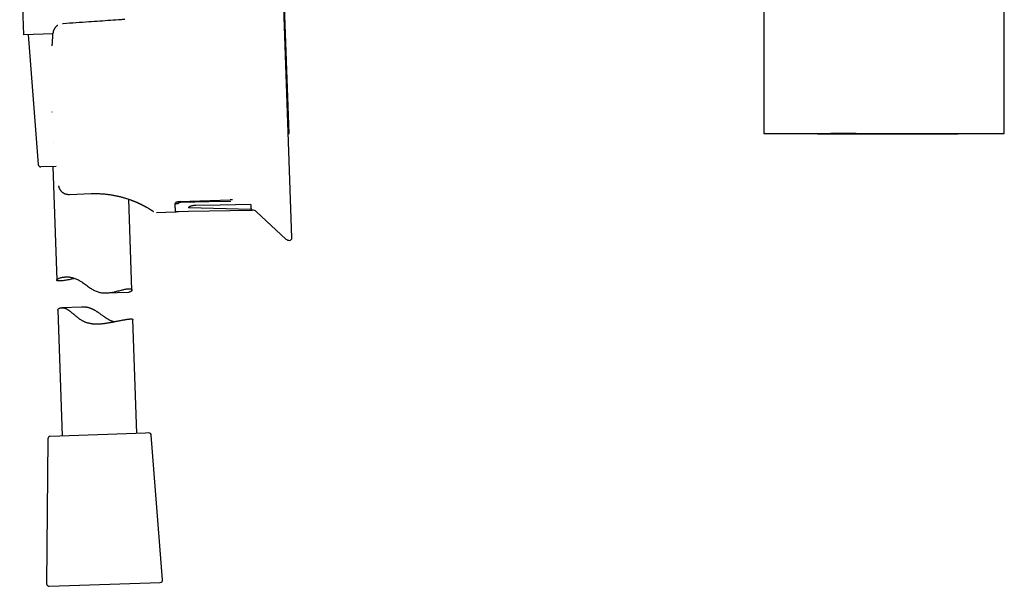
# Model space of a CAD drawing. Header units: millimetres. Extents: x 8 to 692, y 12 to 782.
# Tile 20 of 34: x 137 to 334, y 467 to 580. Entities that reach past the tile are written whole.
import ezdxf

# ---------------------------------------------------------------- set-up
doc = ezdxf.new("R2010")
doc.units = ezdxf.units.MM

msp = doc.modelspace()

# ---------------------------------------------------------------- linework, layer by layer
at = {"color": 7, "linetype": 'Continuous', "lineweight": 30}
for p, q in [((190.66, 557.49), (186.49, 676.75)), ((285.75, 643.72), (285.75, 557.48)), ((136.71, 599.73), (137.5, 577.25)), ((191.25, 536.58), (189.3, 592.23)), ((333.95, 557.48), (333.95, 583.7)), ((145.42, 579.44), (145.27, 579.43)), ((143.37, 577.45), (137.5, 577.25)), ((138.39, 577.28), (140.43, 551.22)), ((143.38, 577.55), (143.38, 577.52)), ((144.01, 550.87), (140.95, 550.76)), ((143.32, 550.84), (144.12, 528.09)), ((146.58, 545.27), (146.67, 545.27)), ((146.67, 545.27), (151.01, 545.42)), ((159.19, 526.1), (158.56, 544.3)), ((158.95, 544.16), (158.98, 544.15)), ((161.82, 542.86), (161.83, 542.86)), ((161.97, 542.78), (161.82, 542.86)), ((162.42, 542.52), (162.42, 542.52)), ((162.43, 542.52), (162.42, 542.52)), ((162.43, 542.52), (162.43, 542.52)), ((162.44, 542.51), (162.46, 542.5)), ((162.45, 542.51), (162.46, 542.5)), ((162.46, 542.5), (162.45, 542.51)), ((168.76, 543.81), (178.89, 544.15)), ((168.97, 543.69), (168.76, 543.81)), ((183.06, 542.21), (170.51, 542.57)), ((163.5, 541.84), (163.53, 541.82)), ((164.11, 541.65), (167.85, 541.75)), ((168.54, 541.87), (170.52, 541.9)), ((170.52, 541.9), (183.06, 542.12)), ((183.06, 542.12), (183.3, 542.12)), ((184.14, 541.8), (190.05, 536.33)), ((154.04, 525.52), (158.54, 525.68)), ((149.1, 522.71), (145.15, 522.57)), ((144.32, 522.08), (145.21, 496.88)), ((160.2, 497.4), (159.4, 520.2)), ((161.93, 497.46), (142.84, 496.79)), ((162.57, 497.48), (161.93, 497.46)), ((142.35, 496.3), (142.11, 467.27)), ((165.35, 468.08), (163.08, 497.02)), ((142.63, 466.77), (164.87, 467.54))]:
    msp.add_line(p, q, dxfattribs=at)
at = {"color": 7, "linetype": 'Continuous', "lineweight": 30, "flags": 128}
for points in [[(168.97, 543.69), (174.59, 543.83), (179, 543.93)], [(183, 543.23), (176.84, 543.12), (172, 543.04)], [(147.83, 528.42), (147.8, 528.41), (147.56, 528.36), (147.31, 528.32), (147.07, 528.27), (146.83, 528.22), (146.59, 528.18), (146.36, 528.14), (146.14, 528.1), (145.93, 528.06), (145.72, 528.03), (145.53, 528), (145.34, 527.98), (145.18, 527.96), (145.03, 527.95), (144.89, 527.94), (144.76, 527.93), (144.64, 527.93), (144.53, 527.93), (144.43, 527.94), (144.35, 527.95), (144.28, 527.96), (144.22, 527.98), (144.18, 528), (144.15, 528.02), (144.12, 528.05), (144.12, 528.08), (144.12, 528.12), (144.13, 528.15), (144.16, 528.19), (144.2, 528.23), (144.25, 528.28), (144.32, 528.32), (144.4, 528.37), (144.49, 528.41), (144.59, 528.46), (144.7, 528.5), (144.83, 528.55), (144.97, 528.59), (145.12, 528.63), (145.29, 528.66), (145.41, 528.68), (145.53, 528.7), (145.66, 528.71), (145.76, 528.72), (145.87, 528.73), (145.98, 528.73), (146.09, 528.73), (146.23, 528.73), (146.39, 528.73), (146.55, 528.72), (146.71, 528.7), (146.88, 528.67), (147.05, 528.64), (147.23, 528.6), (147.41, 528.56), (147.58, 528.51), (147.76, 528.45), (147.94, 528.38), (148.12, 528.3), (148.3, 528.22), (148.48, 528.12), (148.67, 528.02), (148.85, 527.91), (149, 527.82), (149.16, 527.72), (149.31, 527.61), (149.46, 527.51), (149.66, 527.36), (149.87, 527.21), (150.07, 527.06), (150.28, 526.91), (150.49, 526.77), (150.7, 526.62), (150.86, 526.51), (151.02, 526.41), (151.19, 526.3), (151.36, 526.2), (151.52, 526.11), (151.69, 526.02), (151.86, 525.94), (152.04, 525.86), (152.22, 525.79), (152.41, 525.72), (152.59, 525.67), (152.79, 525.62), (152.97, 525.59), (153.16, 525.56), (153.35, 525.54), (153.53, 525.52), (153.72, 525.52), (153.91, 525.52), (154.1, 525.52), (154.29, 525.53), (154.54, 525.56), (154.78, 525.59), (155.03, 525.62), (155.27, 525.66), (155.5, 525.71), (155.73, 525.76), (155.96, 525.81), (156.18, 525.87), (156.4, 525.92), (156.61, 525.98), (156.82, 526.03), (157.02, 526.08), (157.22, 526.13), (157.41, 526.18), (157.59, 526.22), (157.76, 526.26), (157.88, 526.28), (157.98, 526.31), (158.09, 526.32), (158.19, 526.34), (158.29, 526.35), (158.38, 526.36), (158.47, 526.37), (158.55, 526.37), (158.55, 526.37)]]:
    msp.add_lwpolyline(points, dxfattribs=at)
at = {"color": 7, "linetype": 'Continuous', "lineweight": 30}
for centre, radius, start, end in [((140.93, 551.26), 0.5, 184.4813, 272), ((183.32, 540.92), 1.2, 47.1969, 91), ((190.75, 536.56), 0.5, 272, 2), ((190.73, 537.06), 1, 227.1969, 272), ((162.58, 496.98), 0.5, 4.4813, 92), ((142.85, 496.29), 0.5, 92, 179.5187), ((164.85, 468.04), 0.5, 272, 4.4813), ((142.61, 467.27), 0.5, 179.5187, 272)]:
    msp.add_arc(centre, radius, start, end, dxfattribs=at)
for points, knots in [([(157.05, 580.26), (156.34, 580.21), (154.9, 580.1), (152.74, 579.95), (150.44, 579.79), (148, 579.62), (146.28, 579.5), (145.42, 579.44)], [0, 0, 0, 0, 0.184814, 0.370485, 0.557006, 0.77792, 1, 1, 1, 1]), ([(157.75, 580.32), (157.63, 580.31), (157.4, 580.28), (157.17, 580.26), (157.05, 580.26)], [0, 0, 0, 0, 0.499111, 1, 1, 1, 1]), ([(144.32, 579.12), (144.31, 579.11), (144.27, 579.09), (144.22, 579.05), (144.16, 579.01), (144.09, 578.95), (144.02, 578.89), (143.94, 578.82), (143.87, 578.73), (143.79, 578.64), (143.72, 578.54), (143.65, 578.43), (143.58, 578.31), (143.53, 578.19), (143.48, 578.07), (143.44, 577.95), (143.41, 577.82), (143.39, 577.69), (143.38, 577.6), (143.38, 577.56)], [0, 0, 0, 0, 0.0260255, 0.0644151, 0.1040762, 0.1488739, 0.1990181, 0.2545061, 0.3155086, 0.3821123, 0.4450602, 0.512452, 0.5844025, 0.6609818, 0.72524, 0.7916965, 0.8599012, 0.9295266, 1, 1, 1, 1]), ([(143.23, 575.01), (143.24, 575.18), (143.26, 575.5), (143.29, 576.09), (143.31, 576.51), (143.33, 576.76)], [0, 0, 0, 0, 0.27965, 0.55962, 1, 1, 1, 1]), ([(143.33, 576.76), (143.34, 576.91), (143.35, 577.17), (143.37, 577.43), (143.38, 577.55)], [0, 0, 0, 0, 0.559944, 1, 1, 1, 1]), ([(143.33, 576.78), (143.33, 576.78), (143.33, 576.77), (143.33, 576.77), (143.33, 576.76)], [0, 0, 0, 0, 0.376681, 1, 1, 1, 1]), ([(143.23, 575.01), (143.23, 575.01), (143.23, 575.02), (143.23, 575.02), (143.24, 575.02)], [0, 0, 0, 0, 0.626746, 1, 1, 1, 1]), ([(143.28, 575.91), (143.28, 575.91), (143.28, 575.9), (143.28, 575.89), (143.28, 575.89)], [0, 0, 0, 0, 0.340945, 1, 1, 1, 1]), ([(143.16, 561.77), (143.16, 561.77), (143.16, 561.77), (143.16, 561.76), (143.16, 561.76)], [0, 0, 0, 0, 0.191819, 1, 1, 1, 1]), ([(190.52, 557.49), (190.53, 557.49), (190.55, 557.49), (190.59, 557.49), (190.62, 557.49), (190.64, 557.49), (190.66, 557.49), (190.67, 557.49), (190.65, 557.49), (190.64, 557.48), (190.62, 557.48), (190.61, 557.48), (190.61, 557.48)], [0, 0, 0, 0, 0.037347, 0.075698, 0.114034, 0.152273, 0.190398, 0.228488, 0.46333, 0.725329, 0.987351, 1, 1, 1, 1]), ([(190.52, 557.48), (190.53, 557.48), (190.56, 557.48), (190.59, 557.48), (190.61, 557.48)], [0, 0, 0, 0, 0.40199, 1, 1, 1, 1]), ([(285.75, 557.48), (285.75, 557.48), (285.75, 557.48), (285.76, 557.48), (285.78, 557.48), (285.81, 557.48), (285.85, 557.48), (285.9, 557.48), (285.95, 557.48), (286.01, 557.48), (286.08, 557.48), (286.16, 557.48), (286.25, 557.48), (286.34, 557.48), (286.45, 557.48), (286.56, 557.48), (286.68, 557.48), (286.8, 557.48), (286.94, 557.48), (287.09, 557.48), (287.24, 557.48), (287.4, 557.48), (287.57, 557.48), (287.75, 557.48), (287.94, 557.48), (288.13, 557.48), (288.33, 557.48), (288.53, 557.48), (288.75, 557.48), (288.97, 557.48), (289.19, 557.48), (289.43, 557.48), (289.67, 557.48), (289.92, 557.48), (290.18, 557.48), (290.44, 557.48), (290.71, 557.48), (290.99, 557.48), (291.28, 557.48), (291.57, 557.48), (291.87, 557.48), (292.18, 557.48), (292.5, 557.48), (292.81, 557.48), (293.11, 557.48), (293.42, 557.48), (293.72, 557.48), (294.03, 557.48), (294.35, 557.48), (294.72, 557.48), (295.14, 557.48), (295.61, 557.48), (296.09, 557.49), (296.57, 557.49), (297.04, 557.49), (297.51, 557.49), (297.99, 557.49), (298.47, 557.49), (298.95, 557.49), (299.4, 557.5), (299.81, 557.5), (300.19, 557.5), (300.57, 557.5), (300.96, 557.5), (301.35, 557.51), (301.73, 557.51), (302.11, 557.51), (302.48, 557.51), (302.92, 557.5), (303.43, 557.5), (303.98, 557.5), (304.53, 557.49), (305.07, 557.49), (305.62, 557.49), (306.16, 557.48), (306.69, 557.48), (307.16, 557.48), (307.55, 557.48), (307.88, 557.48), (308.2, 557.48), (308.53, 557.48), (308.86, 557.48), (309.19, 557.48), (309.51, 557.48), (309.73, 557.48), (309.84, 557.48)], [0, 0, 0, 0, 0.006991, 0.019095, 0.031198, 0.043341, 0.055485, 0.067628, 0.079434, 0.09124, 0.103045, 0.114887, 0.126729, 0.138571, 0.150506, 0.162442, 0.174377, 0.18635, 0.198323, 0.210296, 0.222402, 0.234509, 0.246614, 0.25876, 0.270907, 0.283053, 0.294868, 0.306684, 0.318499, 0.330351, 0.342203, 0.354055, 0.366, 0.377947, 0.389892, 0.401875, 0.413859, 0.425842, 0.437957, 0.450074, 0.46219, 0.474346, 0.486503, 0.498658, 0.509683, 0.520709, 0.531734, 0.542789, 0.553844, 0.564899, 0.580535, 0.596171, 0.611844, 0.627518, 0.642138, 0.656757, 0.671408, 0.686058, 0.700302, 0.714554, 0.725581, 0.73661, 0.747637, 0.758695, 0.769754, 0.780811, 0.79124, 0.801668, 0.812097, 0.827778, 0.843458, 0.858087, 0.872715, 0.887374, 0.902033, 0.916286, 0.930546, 0.939212, 0.947878, 0.95655, 0.965222, 0.973913, 0.982604, 0.991302, 1, 1, 1, 1]), ([(285.75, 557.48), (285.79, 557.48), (285.87, 557.48), (285.99, 557.48), (286.12, 557.48), (286.24, 557.48), (286.35, 557.48), (286.44, 557.48), (286.53, 557.48), (286.61, 557.48), (286.68, 557.48), (286.74, 557.48), (286.81, 557.48), (286.93, 557.48), (287.12, 557.48), (287.38, 557.48), (287.68, 557.47), (288.02, 557.47), (288.39, 557.47), (288.77, 557.47), (289.12, 557.47), (289.44, 557.46), (289.74, 557.46), (290.02, 557.46), (290.3, 557.46), (290.62, 557.46), (290.96, 557.46), (291.34, 557.45), (291.67, 557.45), (291.95, 557.45), (292.18, 557.45), (292.42, 557.45), (292.67, 557.45), (292.92, 557.45), (293.17, 557.44), (293.39, 557.44), (293.57, 557.44), (293.73, 557.44), (293.87, 557.44), (294.02, 557.44), (294.16, 557.44), (294.3, 557.44), (294.44, 557.44), (294.62, 557.44), (294.85, 557.43), (295.13, 557.43), (295.42, 557.43), (295.67, 557.43), (295.88, 557.43), (296.04, 557.43), (296.22, 557.43), (296.4, 557.43), (296.59, 557.42), (296.83, 557.42), (297.12, 557.42), (297.46, 557.42), (297.79, 557.42), (298.12, 557.42), (298.44, 557.41), (298.77, 557.41), (299.09, 557.41), (299.4, 557.41), (299.71, 557.41), (299.96, 557.4), (300.14, 557.4), (300.27, 557.4), (300.39, 557.4), (300.52, 557.4), (300.65, 557.4), (300.79, 557.4), (300.94, 557.4), (301.11, 557.4), (301.29, 557.4), (301.45, 557.4), (301.58, 557.4), (301.69, 557.4), (301.79, 557.39), (301.88, 557.39), (301.96, 557.39), (302.03, 557.39), (302.1, 557.39), (302.18, 557.39), (302.26, 557.39), (302.36, 557.39), (302.48, 557.39), (302.62, 557.39), (302.75, 557.39), (302.87, 557.39), (302.98, 557.39), (303.08, 557.39), (303.17, 557.39), (303.25, 557.39), (303.34, 557.39), (303.44, 557.39), (303.54, 557.39), (303.65, 557.39), (303.76, 557.38), (303.88, 557.38), (304, 557.38), (304.13, 557.38), (304.26, 557.38), (304.39, 557.38), (304.54, 557.38), (304.68, 557.38), (304.82, 557.38), (304.94, 557.38), (305.06, 557.38), (305.16, 557.38), (305.27, 557.38), (305.37, 557.38), (305.48, 557.38), (305.59, 557.38), (305.72, 557.38), (305.85, 557.38), (305.98, 557.38), (306.12, 557.37), (306.25, 557.37), (306.38, 557.37), (306.49, 557.37), (306.6, 557.37), (306.7, 557.37), (306.8, 557.37), (306.9, 557.37), (307, 557.37), (307.11, 557.37), (307.23, 557.37), (307.38, 557.37), (307.56, 557.37), (307.76, 557.37), (307.95, 557.37), (308.15, 557.37), (308.34, 557.37), (308.52, 557.37), (308.71, 557.37), (308.88, 557.37), (309.04, 557.37), (309.18, 557.37), (309.33, 557.37), (309.48, 557.37), (309.62, 557.37), (309.74, 557.37), (309.84, 557.37), (309.93, 557.37), (310, 557.37), (310.06, 557.37), (310.11, 557.37), (310.16, 557.37), (310.2, 557.37), (310.25, 557.37), (310.3, 557.37), (310.36, 557.37), (310.44, 557.37), (310.54, 557.37), (310.65, 557.37), (310.78, 557.37), (310.92, 557.37), (311.07, 557.37), (311.24, 557.37), (311.41, 557.37), (311.59, 557.37), (311.76, 557.37), (311.92, 557.37), (312.09, 557.37), (312.29, 557.37), (312.5, 557.37), (312.74, 557.37), (312.96, 557.37), (313.17, 557.37), (313.37, 557.37), (313.55, 557.37), (313.72, 557.37), (313.87, 557.37), (314.01, 557.37), (314.14, 557.37), (314.25, 557.37), (314.35, 557.37), (314.44, 557.37), (314.53, 557.37), (314.62, 557.37), (314.71, 557.37), (314.81, 557.37), (314.94, 557.37), (315.09, 557.37), (315.26, 557.37), (315.44, 557.37), (315.65, 557.37), (315.89, 557.37), (316.16, 557.38), (316.4, 557.38), (316.6, 557.38), (316.77, 557.38), (316.93, 557.38), (317.06, 557.38), (317.18, 557.38), (317.27, 557.38), (317.36, 557.38), (317.45, 557.38), (317.52, 557.38), (317.61, 557.38), (317.7, 557.38), (317.8, 557.38), (317.92, 557.38), (318.04, 557.38), (318.16, 557.38), (318.28, 557.39), (318.4, 557.39), (318.51, 557.39), (318.63, 557.39), (318.75, 557.39), (318.87, 557.39), (318.97, 557.39), (319.05, 557.39), (319.13, 557.39), (319.22, 557.39), (319.32, 557.39), (319.42, 557.39), (319.52, 557.39), (319.64, 557.39), (319.76, 557.39), (319.88, 557.39), (319.99, 557.39), (320.09, 557.4), (320.19, 557.4), (320.26, 557.4), (320.33, 557.4), (320.38, 557.4), (320.43, 557.4), (320.48, 557.4), (320.54, 557.4), (320.62, 557.4), (320.71, 557.4), (320.81, 557.4), (320.91, 557.4), (321.01, 557.4), (321.11, 557.4), (321.2, 557.4), (321.3, 557.4), (321.41, 557.4), (321.53, 557.4), (321.67, 557.4), (321.8, 557.41), (321.92, 557.41), (322.02, 557.41), (322.12, 557.41), (322.2, 557.41), (322.29, 557.41), (322.37, 557.41), (322.47, 557.41), (322.57, 557.41), (322.68, 557.41), (322.8, 557.41), (322.92, 557.41), (323.05, 557.41), (323.22, 557.41), (323.43, 557.42), (323.66, 557.42), (323.89, 557.42), (324.11, 557.42), (324.32, 557.42), (324.57, 557.42), (324.85, 557.43), (325.17, 557.43), (325.51, 557.43), (325.87, 557.43), (326.26, 557.43), (326.63, 557.44), (326.93, 557.44), (327.17, 557.44), (327.35, 557.44), (327.52, 557.44), (327.7, 557.44), (327.87, 557.45), (328.05, 557.45), (328.23, 557.45), (328.42, 557.45), (328.62, 557.45), (328.83, 557.45), (329.04, 557.45), (329.26, 557.45), (329.49, 557.46), (329.7, 557.46), (329.91, 557.46), (330.1, 557.46), (330.28, 557.46), (330.45, 557.46), (330.62, 557.46), (330.77, 557.46), (330.91, 557.46), (331.05, 557.47), (331.18, 557.47), (331.32, 557.47), (331.46, 557.47), (331.6, 557.47), (331.74, 557.47), (331.88, 557.47), (332.02, 557.47), (332.16, 557.47), (332.3, 557.47), (332.44, 557.47), (332.56, 557.47), (332.66, 557.48), (332.74, 557.48), (332.82, 557.48), (332.9, 557.48), (332.98, 557.48), (333.07, 557.48), (333.16, 557.48), (333.26, 557.48), (333.36, 557.48), (333.47, 557.48), (333.59, 557.48), (333.72, 557.48), (333.84, 557.48), (333.92, 557.48), (333.95, 557.48)], [0, 0, 0, 0, 0.003054, 0.006664, 0.010035, 0.013168, 0.016062, 0.018458, 0.020662, 0.022674, 0.024495, 0.026124, 0.027603, 0.029078, 0.035325, 0.041738, 0.048306, 0.05717, 0.066071, 0.07494, 0.083717, 0.090651, 0.097396, 0.103939, 0.110321, 0.116707, 0.125108, 0.133604, 0.142236, 0.147063, 0.1521, 0.157347, 0.162791, 0.168233, 0.173612, 0.17889, 0.182337, 0.185619, 0.188735, 0.191717, 0.194666, 0.197588, 0.200483, 0.203353, 0.209113, 0.214946, 0.220898, 0.227066, 0.230385, 0.23382, 0.237407, 0.241144, 0.245028, 0.248947, 0.255845, 0.26269, 0.269385, 0.275914, 0.282352, 0.288762, 0.295106, 0.301387, 0.307422, 0.313441, 0.315831, 0.318234, 0.320652, 0.323084, 0.325594, 0.328267, 0.331308, 0.334536, 0.337953, 0.341557, 0.343815, 0.345896, 0.347796, 0.349517, 0.351059, 0.352422, 0.353725, 0.355168, 0.356754, 0.358483, 0.360963, 0.363661, 0.366234, 0.368522, 0.370594, 0.37245, 0.374108, 0.375762, 0.377463, 0.37921, 0.381187, 0.38322, 0.385311, 0.387531, 0.389924, 0.392243, 0.394704, 0.397306, 0.400051, 0.402827, 0.40537, 0.407725, 0.409893, 0.411872, 0.413721, 0.415633, 0.417671, 0.419835, 0.422124, 0.42454, 0.427081, 0.429702, 0.432191, 0.434521, 0.436694, 0.438709, 0.440567, 0.442266, 0.444061, 0.445998, 0.448083, 0.450319, 0.452703, 0.456346, 0.460086, 0.463735, 0.467294, 0.470762, 0.47414, 0.477528, 0.481063, 0.483642, 0.486294, 0.48902, 0.49182, 0.494661, 0.4967, 0.498514, 0.500103, 0.501467, 0.502605, 0.503467, 0.504164, 0.504931, 0.505816, 0.506819, 0.507941, 0.50918, 0.511077, 0.513198, 0.515542, 0.518111, 0.520902, 0.523918, 0.527157, 0.53062, 0.533498, 0.536514, 0.539665, 0.542797, 0.547352, 0.551675, 0.555766, 0.559625, 0.563253, 0.566649, 0.569639, 0.572423, 0.575002, 0.577376, 0.579545, 0.581338, 0.582963, 0.584502, 0.586156, 0.587934, 0.589838, 0.591866, 0.594858, 0.598086, 0.601516, 0.605055, 0.609938, 0.615008, 0.620265, 0.623451, 0.62663, 0.629602, 0.632355, 0.634325, 0.636166, 0.637877, 0.639459, 0.640912, 0.642297, 0.644117, 0.646161, 0.64843, 0.650924, 0.653081, 0.655382, 0.657678, 0.659852, 0.661904, 0.664407, 0.6667, 0.668784, 0.670251, 0.671803, 0.673497, 0.675332, 0.677309, 0.679387, 0.681602, 0.683954, 0.686368, 0.688601, 0.690633, 0.692464, 0.694094, 0.695233, 0.696248, 0.697139, 0.698014, 0.699336, 0.700872, 0.702622, 0.704585, 0.706761, 0.708622, 0.710594, 0.712527, 0.714387, 0.716174, 0.719184, 0.721962, 0.724508, 0.72684, 0.729069, 0.730864, 0.732602, 0.734282, 0.735964, 0.737849, 0.739957, 0.742148, 0.744536, 0.747121, 0.74985, 0.752542, 0.75758, 0.762431, 0.767095, 0.771644, 0.776124, 0.780536, 0.787334, 0.79399, 0.800506, 0.80904, 0.817365, 0.825506, 0.833475, 0.837402, 0.841291, 0.845156, 0.849039, 0.852944, 0.856871, 0.860918, 0.865147, 0.869773, 0.874584, 0.879561, 0.884703, 0.889955, 0.895233, 0.899767, 0.904311, 0.908687, 0.912821, 0.916711, 0.920311, 0.923743, 0.927014, 0.930122, 0.933668, 0.937098, 0.940413, 0.94368, 0.947172, 0.950916, 0.954257, 0.957753, 0.961325, 0.964966, 0.9669, 0.968854, 0.970826, 0.972817, 0.974828, 0.976936, 0.979235, 0.981726, 0.984409, 0.987284, 0.990351, 0.993611, 0.997699, 1, 1, 1, 1]), ([(309.84, 557.48), (310.01, 557.48), (310.34, 557.48), (310.83, 557.48), (311.33, 557.48), (311.82, 557.48), (312.32, 557.48), (312.81, 557.48), (313.31, 557.48), (313.8, 557.48), (314.29, 557.48), (314.79, 557.48), (315.28, 557.48), (315.76, 557.48), (316.25, 557.48), (316.74, 557.48), (317.22, 557.48), (317.68, 557.48), (318.1, 557.48), (318.5, 557.48), (318.89, 557.48), (319.32, 557.48), (319.79, 557.48), (320.28, 557.48), (320.78, 557.48), (321.26, 557.48), (321.75, 557.48), (322.21, 557.48), (322.67, 557.48), (323.11, 557.48), (323.54, 557.48), (323.97, 557.48), (324.39, 557.48), (324.78, 557.48), (325.13, 557.48), (325.44, 557.48), (325.75, 557.48), (326.09, 557.48), (326.46, 557.48), (326.85, 557.48), (327.23, 557.48), (327.6, 557.48), (327.97, 557.48), (328.32, 557.48), (328.66, 557.48), (328.99, 557.48), (329.31, 557.48), (329.62, 557.48), (329.93, 557.48), (330.2, 557.48), (330.43, 557.48), (330.65, 557.48), (330.85, 557.48), (331.07, 557.48), (331.3, 557.48), (331.54, 557.48), (331.77, 557.48), (331.99, 557.48), (332.2, 557.48), (332.4, 557.48), (332.58, 557.48), (332.76, 557.48), (332.92, 557.48), (333.07, 557.48), (333.2, 557.48), (333.32, 557.48), (333.42, 557.48), (333.5, 557.48), (333.58, 557.48), (333.65, 557.48), (333.73, 557.48), (333.79, 557.48), (333.85, 557.48), (333.89, 557.48), (333.92, 557.48), (333.94, 557.48), (333.95, 557.48), (333.95, 557.48)], [0, 0, 0, 0, 0.013074, 0.026147, 0.039243, 0.052339, 0.06552, 0.078705, 0.091889, 0.105071, 0.118343, 0.131618, 0.144893, 0.158165, 0.171528, 0.184891, 0.198277, 0.211664, 0.222855, 0.234047, 0.245253, 0.256458, 0.270968, 0.285479, 0.299989, 0.314568, 0.329148, 0.343726, 0.357562, 0.371399, 0.385235, 0.399129, 0.413025, 0.426919, 0.437761, 0.448603, 0.459458, 0.470313, 0.48466, 0.49901, 0.513357, 0.527772, 0.542188, 0.556603, 0.570783, 0.584964, 0.599144, 0.613387, 0.627632, 0.641875, 0.652709, 0.663543, 0.67439, 0.685237, 0.699572, 0.71391, 0.728246, 0.742648, 0.757053, 0.771455, 0.785623, 0.799793, 0.813962, 0.828193, 0.842427, 0.856659, 0.867491, 0.878323, 0.889167, 0.900012, 0.914345, 0.928679, 0.943012, 0.95741, 0.97181, 0.986208, 1, 1, 1, 1]), ([(143.53, 555.68), (143.53, 555.68), (143.53, 555.68), (143.53, 555.69), (143.53, 555.69)], [0, 0, 0, 0, 0.194297, 1, 1, 1, 1]), ([(144.5, 546.99), (144.5, 546.95), (144.52, 546.86), (144.55, 546.74), (144.58, 546.62), (144.63, 546.51), (144.68, 546.4), (144.74, 546.29), (144.8, 546.18), (144.87, 546.09), (144.93, 546), (145, 545.93), (145.06, 545.87), (145.12, 545.81), (145.18, 545.76), (145.23, 545.71), (145.29, 545.66), (145.36, 545.62), (145.44, 545.57), (145.53, 545.51), (145.65, 545.46), (145.77, 545.41), (145.88, 545.36), (146, 545.33), (146.1, 545.31), (146.2, 545.29), (146.28, 545.28), (146.34, 545.28), (146.38, 545.27), (146.42, 545.27), (146.47, 545.27), (146.51, 545.27), (146.54, 545.27), (146.54, 545.27)], [0, 0, 0, 0, 0.044846, 0.088637, 0.130873, 0.171264, 0.209758, 0.255153, 0.297517, 0.336898, 0.373292, 0.4067, 0.437124, 0.464575, 0.49009, 0.515865, 0.541972, 0.568429, 0.595231, 0.638807, 0.683208, 0.728276, 0.771742, 0.812747, 0.848887, 0.883088, 0.916907, 0.930296, 0.943746, 0.957732, 0.97489, 0.995637, 1, 1, 1, 1]), ([(151.01, 545.42), (151.16, 545.43), (151.44, 545.44), (151.86, 545.44), (152.29, 545.43), (152.71, 545.42), (153.13, 545.39), (153.53, 545.36), (153.91, 545.33), (154.26, 545.29), (154.62, 545.24), (154.97, 545.19), (155.31, 545.13), (155.65, 545.07), (155.99, 545), (156.32, 544.93), (156.65, 544.86), (156.97, 544.78), (157.29, 544.69), (157.6, 544.6), (157.9, 544.51), (158.2, 544.42), (158.5, 544.32), (158.79, 544.22), (159.07, 544.12), (159.34, 544.02), (159.6, 543.91), (159.86, 543.81), (160.11, 543.7), (160.35, 543.6), (160.58, 543.49), (160.8, 543.38), (161.02, 543.28), (161.23, 543.18), (161.42, 543.07), (161.61, 542.97), (161.79, 542.88), (161.96, 542.78), (162.12, 542.69), (162.28, 542.61), (162.4, 542.54), (162.47, 542.49), (162.49, 542.48)], [0, 0, 0, 0, 0.029041, 0.05798, 0.086839, 0.115643, 0.144415, 0.173179, 0.198294, 0.223274, 0.248135, 0.272894, 0.297567, 0.322172, 0.346725, 0.371713, 0.39655, 0.421256, 0.445849, 0.470348, 0.494773, 0.519144, 0.544085, 0.568901, 0.593613, 0.618244, 0.642815, 0.667348, 0.691866, 0.716636, 0.741338, 0.765996, 0.790632, 0.815269, 0.839932, 0.864643, 0.889195, 0.913722, 0.938247, 0.962791, 0.987377, 1, 1, 1, 1]), ([(158.95, 544.16), (158.96, 544.16), (158.97, 544.16), (158.99, 544.15), (159.02, 544.14), (159.06, 544.12), (159.11, 544.1), (159.17, 544.08), (159.23, 544.06), (159.3, 544.03), (159.38, 544), (159.47, 543.96), (159.56, 543.93), (159.66, 543.89), (159.77, 543.84), (159.88, 543.8), (160, 543.75), (160.11, 543.7), (160.24, 543.64), (160.39, 543.58), (160.55, 543.5), (160.7, 543.43), (160.85, 543.36), (160.99, 543.29), (161.12, 543.23), (161.24, 543.17), (161.35, 543.11), (161.44, 543.07), (161.5, 543.03), (161.55, 543.01), (161.59, 542.99), (161.63, 542.97), (161.67, 542.95), (161.7, 542.93), (161.73, 542.91), (161.76, 542.9), (161.78, 542.89), (161.8, 542.87), (161.81, 542.87), (161.83, 542.86), (161.83, 542.86)], [0, 0, 0, 0, 0.003633, 0.010016, 0.018113, 0.029271, 0.042596, 0.058086, 0.075739, 0.095553, 0.117526, 0.141657, 0.167948, 0.196269, 0.226736, 0.259358, 0.294143, 0.32967, 0.364577, 0.418242, 0.470398, 0.520971, 0.576435, 0.629672, 0.680689, 0.72953, 0.776231, 0.82082, 0.842332, 0.863324, 0.883799, 0.903732, 0.922244, 0.938904, 0.953713, 0.966669, 0.977773, 0.987027, 0.994432, 1, 1, 1, 1]), ([(162.26, 542.61), (162.26, 542.62), (162.22, 542.64), (162.17, 542.67), (162.13, 542.69)], [0, 0, 0, 0, 0.189636, 1, 1, 1, 1]), ([(162.42, 542.52), (162.42, 542.52), (162.43, 542.51), (162.44, 542.51), (162.45, 542.51)], [0, 0, 0, 0, 0.354814, 1, 1, 1, 1]), ([(162.43, 542.52), (162.43, 542.52), (162.44, 542.51), (162.45, 542.51), (162.45, 542.5)], [0, 0, 0, 0, 0.061638, 1, 1, 1, 1]), ([(162.43, 542.52), (162.43, 542.51), (162.43, 542.51), (162.43, 542.51), (162.43, 542.51)], [0, 0, 0, 0, 0.805034, 1, 1, 1, 1]), ([(162.45, 542.5), (162.45, 542.5), (162.45, 542.5), (162.44, 542.51), (162.44, 542.51)], [0, 0, 0, 0, 0.003364, 1, 1, 1, 1]), ([(162.48, 542.49), (162.49, 542.48), (162.5, 542.47), (162.53, 542.46), (162.55, 542.44), (162.58, 542.43), (162.61, 542.41), (162.65, 542.39), (162.68, 542.36), (162.71, 542.35), (162.72, 542.34)], [0, 0, 0, 0, 0.069722, 0.15509, 0.256212, 0.373161, 0.505988, 0.654727, 0.819396, 1, 1, 1, 1]), ([(168.76, 543.81), (168.73, 543.81), (168.67, 543.8), (168.59, 543.8), (168.5, 543.78), (168.42, 543.77), (168.34, 543.75), (168.26, 543.73), (168.19, 543.7), (168.11, 543.67), (168.04, 543.64), (167.97, 543.6), (167.92, 543.56), (167.87, 543.52), (167.83, 543.47), (167.81, 543.43), (167.8, 543.39), (167.8, 543.36), (167.8, 543.35)], [0, 0, 0, 0, 0.0552803, 0.1107392, 0.1659763, 0.2209529, 0.2769276, 0.3331279, 0.3893428, 0.4453372, 0.5160008, 0.5868877, 0.6575874, 0.7314797, 0.8055531, 0.8793741, 0.939663, 1, 1, 1, 1]), ([(167.8, 543.35), (167.84, 543.36), (167.93, 543.38), (168.07, 543.42), (168.21, 543.44), (168.35, 543.46), (168.44, 543.47), (168.48, 543.47)], [0, 0, 0, 0, 0.201748, 0.402839, 0.602825, 0.801674, 1, 1, 1, 1]), ([(167.8, 543.35), (167.8, 543.31), (167.8, 543.22), (167.81, 543.09), (167.81, 542.97), (167.81, 542.85), (167.82, 542.72), (167.82, 542.59), (167.83, 542.49), (167.83, 542.4), (167.83, 542.32), (167.84, 542.23), (167.84, 542.14), (167.84, 542.07), (167.84, 542), (167.85, 541.95), (167.85, 541.9), (167.85, 541.86), (167.85, 541.82), (167.85, 541.79), (167.85, 541.77), (167.85, 541.76), (167.85, 541.75), (167.85, 541.75), (167.85, 541.75), (167.85, 541.75)], [0, 0, 0, 0, 0.041923, 0.083858, 0.125825, 0.167803, 0.223703, 0.279628, 0.321668, 0.363708, 0.405792, 0.447876, 0.503828, 0.559805, 0.602524, 0.645242, 0.688007, 0.730771, 0.788496, 0.846249, 0.882044, 0.917839, 0.953661, 0.989483, 1, 1, 1, 1]), ([(168.48, 543.47), (168.49, 543.48), (168.49, 543.51), (168.51, 543.55), (168.55, 543.59), (168.6, 543.61), (168.65, 543.63), (168.7, 543.65), (168.77, 543.67), (168.87, 543.69), (168.93, 543.69), (168.97, 543.69)], [0, 0, 0, 0, 0.125357, 0.249886, 0.375989, 0.499589, 0.563608, 0.626169, 0.749365, 0.874764, 1, 1, 1, 1]), ([(172, 543.04), (171.9, 543.04), (171.7, 543.03), (171.41, 543), (171.15, 542.95), (170.95, 542.89), (170.8, 542.83), (170.69, 542.78), (170.6, 542.72), (170.52, 542.65), (170.52, 542.6), (170.51, 542.57)], [0, 0, 0, 0, 0.125897, 0.24741, 0.370362, 0.500379, 0.585145, 0.667555, 0.748919, 0.871872, 1, 1, 1, 1]), ([(179.37, 544.22), (179.35, 544.22), (179.3, 544.2), (179.22, 544.19), (179.14, 544.17), (179.06, 544.16), (178.98, 544.15), (178.92, 544.15), (178.89, 544.15)], [0, 0, 0, 0, 0.167115, 0.333151, 0.499444, 0.666637, 0.833011, 1, 1, 1, 1]), ([(183, 543.23), (183.01, 543.14), (183.02, 542.98), (183.03, 542.76), (183.04, 542.58), (183.05, 542.42), (183.05, 542.34), (183.05, 542.3)], [0, 0, 0, 0, 0.2, 0.3999999, 0.5999999, 0.8, 1, 1, 1, 1]), ([(162.7, 542.35), (162.74, 542.33), (162.82, 542.28), (162.88, 542.24), (162.91, 542.22)], [0, 0, 0, 0, 0.524896, 1, 1, 1, 1]), ([(162.91, 542.23), (162.91, 542.22), (162.93, 542.21), (162.95, 542.2), (162.97, 542.18), (163, 542.17), (163.02, 542.15), (163.05, 542.14), (163.09, 542.11), (163.13, 542.08), (163.17, 542.06), (163.18, 542.05)], [0, 0, 0, 0, 0.050911, 0.109954, 0.177151, 0.252516, 0.336049, 0.427734, 0.524129, 0.756702, 1, 1, 1, 1]), ([(163.18, 542.05), (163.2, 542.04), (163.25, 542.01), (163.32, 541.96), (163.38, 541.92), (163.44, 541.88), (163.48, 541.86), (163.5, 541.84), (163.52, 541.82), (163.53, 541.82), (163.53, 541.82)], [0, 0, 0, 0, 0.096014, 0.225651, 0.354414, 0.483103, 0.611862, 0.740836, 0.870168, 1, 1, 1, 1]), ([(167.85, 541.75), (167.9, 541.76), (167.99, 541.78), (168.12, 541.81), (168.26, 541.84), (168.4, 541.86), (168.49, 541.86), (168.54, 541.87)], [0, 0, 0, 0, 0.195893, 0.398383, 0.599819, 0.800163, 1, 1, 1, 1]), ([(183.05, 542.3), (183.05, 542.29), (183.05, 542.25), (183.06, 542.23), (183.06, 542.21)], [0, 0, 0, 0, 0.5, 1, 1, 1, 1]), ([(183.06, 542.21), (183.06, 542.2), (183.06, 542.17), (183.06, 542.14), (183.06, 542.12), (183.06, 542.12), (183.06, 542.12)], [0, 0, 0, 0, 0.25, 0.5, 0.75, 1, 1, 1, 1]), ([(158.55, 526.37), (158.59, 526.38), (158.67, 526.38), (158.77, 526.37), (158.86, 526.36), (158.95, 526.34), (159.02, 526.32), (159.08, 526.28), (159.12, 526.25), (159.16, 526.21), (159.18, 526.16), (159.19, 526.12), (159.19, 526.07), (159.18, 526.02), (159.16, 525.96), (159.12, 525.91), (159.07, 525.86), (159.02, 525.82), (158.96, 525.78), (158.9, 525.76), (158.84, 525.73), (158.77, 525.71), (158.69, 525.69), (158.61, 525.68), (158.56, 525.68), (158.54, 525.68)], [0, 0, 0, 0, 0.0468302, 0.0937544, 0.1413915, 0.189029, 0.2370454, 0.2850623, 0.3337904, 0.3826091, 0.429437, 0.4763395, 0.5237927, 0.5712461, 0.6189928, 0.6667393, 0.7150515, 0.7634458, 0.7983388, 0.8332674, 0.8685164, 0.9037648, 0.9392068, 0.9746477, 1, 1, 1, 1]), ([(155.55, 519.74), (155.5, 519.76), (155.4, 519.79), (155.23, 519.85), (155.04, 519.93), (154.86, 520.01), (154.67, 520.1), (154.48, 520.21), (154.31, 520.31), (154.14, 520.41), (153.99, 520.51), (153.83, 520.62), (153.66, 520.73), (153.47, 520.87), (153.27, 521.02), (153.06, 521.17), (152.85, 521.31), (152.64, 521.46), (152.45, 521.6), (152.27, 521.72), (152.1, 521.82), (151.94, 521.93), (151.77, 522.03), (151.6, 522.12), (151.43, 522.21), (151.26, 522.29), (151.08, 522.37), (150.9, 522.44), (150.72, 522.51), (150.53, 522.56), (150.35, 522.61), (150.16, 522.64), (149.98, 522.67), (149.79, 522.69), (149.6, 522.71), (149.42, 522.71), (149.25, 522.71), (149.15, 522.71), (149.1, 522.71)], [0, 0, 0, 0, 0.020888, 0.050397, 0.079907, 0.109667, 0.139428, 0.169654, 0.199936, 0.225546, 0.251156, 0.276836, 0.302518, 0.337114, 0.371716, 0.406314, 0.441063, 0.475817, 0.510565, 0.536868, 0.563171, 0.589539, 0.615906, 0.641578, 0.667279, 0.693286, 0.719293, 0.745502, 0.771709, 0.798339, 0.825045, 0.850722, 0.876462, 0.902623, 0.928785, 0.955155, 0.981526, 1, 1, 1, 1]), ([(144.32, 522.08), (144.33, 522.09), (144.33, 522.13), (144.34, 522.18), (144.37, 522.23), (144.41, 522.28), (144.46, 522.33), (144.52, 522.38), (144.59, 522.43), (144.66, 522.46), (144.73, 522.49), (144.81, 522.52), (144.89, 522.54), (144.98, 522.56), (145.08, 522.57), (145.18, 522.57), (145.28, 522.57), (145.38, 522.56), (145.46, 522.55), (145.56, 522.54), (145.65, 522.51), (145.75, 522.48), (145.85, 522.45), (145.95, 522.41), (146.06, 522.36), (146.16, 522.3), (146.27, 522.24), (146.38, 522.17), (146.48, 522.1), (146.59, 522.03), (146.7, 521.95), (146.81, 521.86), (146.95, 521.76), (147.1, 521.63), (147.26, 521.5), (147.41, 521.37), (147.59, 521.22), (147.78, 521.05), (148, 520.87), (148.17, 520.73), (148.33, 520.6), (148.48, 520.48), (148.63, 520.37), (148.81, 520.25), (148.97, 520.14), (149.12, 520.05), (149.26, 519.98), (149.42, 519.89), (149.6, 519.8), (149.79, 519.72), (149.99, 519.65), (150.19, 519.59), (150.4, 519.53), (150.61, 519.48), (150.83, 519.44), (151.04, 519.4), (151.25, 519.37), (151.46, 519.35), (151.68, 519.34), (151.9, 519.33), (152.11, 519.33), (152.33, 519.33), (152.58, 519.34), (152.84, 519.35), (153.12, 519.37), (153.4, 519.4), (153.68, 519.43), (153.96, 519.47), (154.23, 519.51), (154.51, 519.55), (154.78, 519.6), (155.04, 519.65), (155.3, 519.69), (155.55, 519.74), (155.8, 519.79), (156.05, 519.84), (156.29, 519.89), (156.52, 519.94), (156.75, 519.98), (156.98, 520.03), (157.21, 520.07), (157.43, 520.11), (157.64, 520.15), (157.84, 520.19), (158.03, 520.22), (158.21, 520.25), (158.38, 520.27), (158.53, 520.29), (158.67, 520.3), (158.79, 520.31), (158.91, 520.32), (159.01, 520.32), (159.11, 520.32), (159.19, 520.31), (159.25, 520.3), (159.31, 520.29), (159.35, 520.27), (159.38, 520.25), (159.4, 520.22), (159.4, 520.21), (159.4, 520.2)], [0, 0, 0, 0, 0.0121255, 0.0244036, 0.0366818, 0.0490359, 0.0613899, 0.0738903, 0.0864119, 0.0954402, 0.1044777, 0.1135981, 0.1227183, 0.1318886, 0.1410587, 0.1503319, 0.1596239, 0.1664357, 0.1732568, 0.1801605, 0.1870642, 0.194017, 0.2009697, 0.2080198, 0.2150854, 0.2218978, 0.2287228, 0.2356256, 0.2425286, 0.2494676, 0.2564068, 0.2634084, 0.2704156, 0.2812095, 0.2920165, 0.3001554, 0.3082944, 0.324595, 0.3353986, 0.3462078, 0.3544896, 0.3627713, 0.37107, 0.3793684, 0.3906442, 0.3962945, 0.4019447, 0.410634, 0.4193398, 0.4281784, 0.437017, 0.4459294, 0.4548418, 0.463894, 0.472965, 0.4816543, 0.4903591, 0.4991737, 0.5079884, 0.5168591, 0.52573, 0.5347041, 0.5436903, 0.5552619, 0.5668564, 0.5786107, 0.5903652, 0.6022006, 0.6140361, 0.6260233, 0.6380294, 0.649816, 0.6616199, 0.6735555, 0.6854911, 0.6974976, 0.709504, 0.7216467, 0.7338081, 0.7466615, 0.7595377, 0.7725958, 0.785654, 0.7988119, 0.8119697, 0.8253208, 0.838699, 0.8511419, 0.8636071, 0.8762475, 0.8888879, 0.9016233, 0.9143588, 0.9272768, 0.9402198, 0.9523841, 0.964569, 0.9769124, 0.9892558, 1, 1, 1, 1])]:
    msp.add_open_spline(points, degree=3, knots=knots, dxfattribs=at)

doc.saveas('drawing.dxf')
